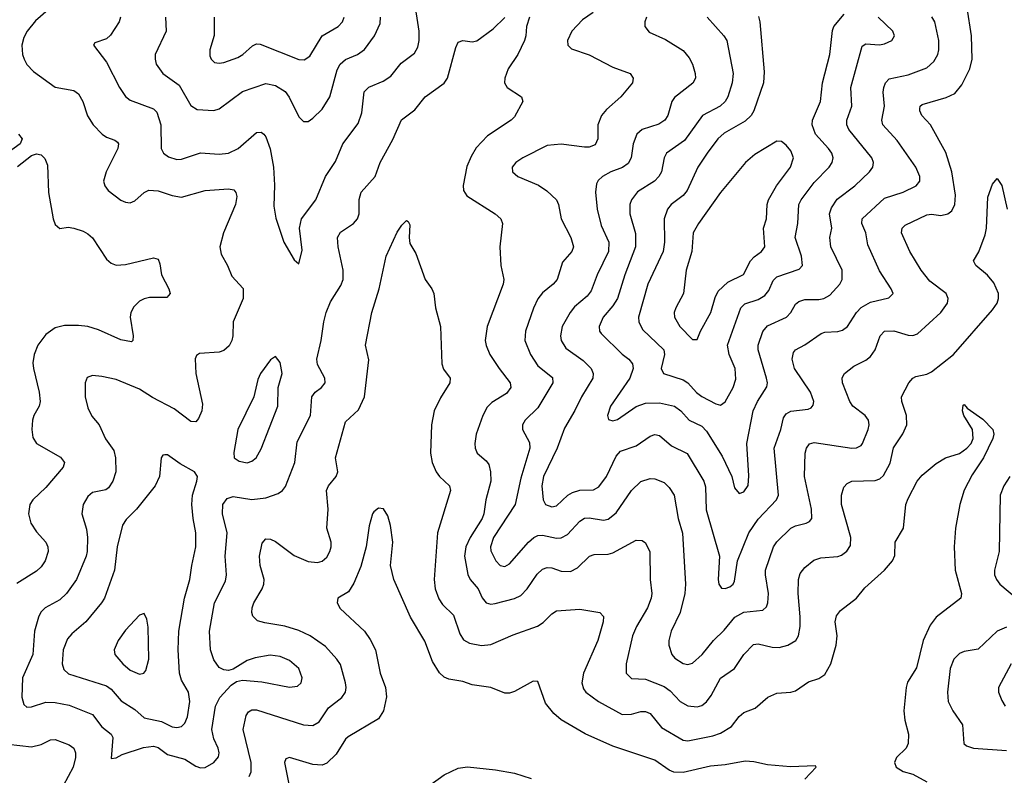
# Model space of a CAD drawing. Header units: inches. Extents: x 990586 to 1117858, y 769490 to 892071.
# Tile 37 of 248: x 1030279 to 1034481, y 854935 to 858159. Entities that reach past the tile are written whole.
import ezdxf

# ---------------------------------------------------------------- set-up
doc = ezdxf.new("R2010")
doc.units = ezdxf.units.IN
doc.header["$MEASUREMENT"] = 0
doc.layers.add('B0835', color=7, linetype='Continuous')

msp = doc.modelspace()

# ---------------------------------------------------------------- linework, layer by layer
at = {"layer": 'B0835', "color": 6}
for points, elevation in [([(1030709.6, 858170), (1030703.5, 858150), (1030666.3, 858093.7), (1030650, 858077.7), (1030600.2, 858059.8), (1030594.3, 858050), (1030650, 857977.7), (1030704.5, 857870), (1030731.1, 857831.1), (1030750, 857815.5), (1030850, 857779.1), (1030864.4, 857764.4), (1030880.8, 857710), (1030883, 857610), (1030893.1, 857590), (1030913.4, 857573.4), (1030950, 857562.7), (1030970, 857564.3), (1031050, 857591.6), (1031130, 857585.6), (1031170, 857589.7), (1031210.7, 857609.3), (1031290, 857678.2), (1031310, 857678.9), (1031321.3, 857670), (1031330, 857658.9), (1031347.9, 857607.8), (1031362.2, 857530), (1031366.4, 857453.6), (1031363.6, 857363.6), (1031371.5, 857311.5), (1031406.3, 857210), (1031450, 857134.2), (1031470, 857117.1), (1031484.1, 857175.9), (1031473.7, 857270), (1031482.1, 857310), (1031542.2, 857390), (1031583.4, 857490), (1031626.1, 857553.9), (1031658.6, 857630), (1031724, 857716), (1031738.7, 857761.3), (1031749.3, 857850.7), (1031768.5, 857871.5), (1031830, 857896.4), (1031862.6, 857917.4), (1031907.1, 857972.9), (1031964.2, 858015.8), (1031978.7, 858041.3), (1031984.4, 858070), (1031983.7, 858110), (1031962.1, 858250)], 2700), ([(1030433.5, 858230), (1030346.3, 858153.7), (1030310.3, 858109.7), (1030296.8, 858083.2), (1030288.2, 858050), (1030290.4, 858010.4), (1030297.5, 857990), (1030310, 857968.2), (1030338, 857938), (1030430, 857871.7), (1030510, 857856.3), (1030530, 857842.6), (1030549.1, 857810), (1030568.9, 857748.9), (1030591.9, 857710), (1030630.6, 857670.6), (1030650, 857658.3), (1030685.5, 857645.5), (1030696.4, 857636.4), (1030700.2, 857630), (1030698.4, 857610), (1030647.3, 857510), (1030637.1, 857470), (1030642.6, 857450), (1030657, 857430), (1030710, 857389.3), (1030730, 857379.9), (1030750, 857378), (1030770, 857385.9), (1030810, 857421.2), (1030830, 857431.9), (1030870, 857429.4), (1030930, 857408.7), (1030970, 857402.3), (1031070, 857430.7), (1031170, 857437.7), (1031193.3, 857433.3), (1031201.9, 857421.9), (1031205.2, 857405.2), (1031200.5, 857370), (1031148.4, 857250), (1031132.9, 857190), (1031138.9, 857158.9), (1031166.2, 857110), (1031184.1, 857064.1), (1031232.6, 857012.6), (1031233, 856970), (1031189.8, 856870), (1031188.3, 856810), (1031184.4, 856790), (1031172.3, 856767.7), (1031150, 856748), (1031130, 856740.5), (1031045.7, 856734.3), (1031034.2, 856725.8), (1031027.9, 856712.1), (1031030.9, 856649.1), (1031058.6, 856518.6), (1031056.5, 856490), (1031042.4, 856457.6), (1031030, 856443.3), (1031010, 856444), (1030938, 856498), (1030846.4, 856546.4), (1030790, 856582), (1030690, 856623.6), (1030630, 856637.2), (1030590, 856640.8), (1030567.2, 856632.8), (1030557.8, 856610), (1030558.2, 856550), (1030570, 856502.5), (1030587.5, 856467.5), (1030618.7, 856430), (1030644.5, 856370), (1030680.3, 856320.3), (1030687.2, 856290), (1030689, 856230), (1030676.4, 856190), (1030658, 856162), (1030646.6, 856153.4), (1030590, 856141), (1030570, 856124.8), (1030549.4, 856090), (1030543.5, 856050), (1030564.5, 855984.5), (1030568.9, 855950), (1030567.2, 855890), (1030562.5, 855870), (1030521.2, 855770), (1030478.5, 855710), (1030450, 855683.1), (1030387, 855650), (1030369, 855631), (1030358.5, 855610), (1030342.1, 855550), (1030335, 855450), (1030290.9, 855350), (1030287.9, 855267.9), (1030296.3, 855236.3), (1030310, 855225.5), (1030330, 855227.2), (1030390, 855246.5), (1030430, 855245), (1030490, 855234.1), (1030590, 855193.9), (1030630, 855141.5), (1030668.7, 855110), (1030675.8, 855095.8), (1030670, 855006), (1030690, 855008.8), (1030716.6, 855023.4), (1030807.3, 855052.7), (1030850, 855058.7), (1030870, 855053), (1030910, 855024.1), (1030983.4, 855003.4), (1031030, 854973.8), (1031050, 854967.1), (1031070, 854968.6), (1031107.3, 854990), (1031126.7, 855013.3), (1031130.9, 855030), (1031126.3, 855050), (1031107.3, 855090), (1031099.3, 855130), (1031114.8, 855230), (1031133.3, 855266.7), (1031181.1, 855318.9), (1031204.6, 855335.4), (1031230, 855341.3), (1031312.9, 855332.9), (1031430, 855311.3), (1031464.2, 855315.8), (1031480.2, 855330), (1031484.6, 855350), (1031470.7, 855390), (1031430, 855424.6), (1031390, 855441.7), (1031347.3, 855447.3), (1031283.3, 855436.7), (1031250, 855425.1), (1031190, 855387.9), (1031170, 855382.6), (1031150, 855385.4), (1031130, 855395.1), (1031107.2, 855427.2), (1031093.7, 855470), (1031089.1, 855550), (1031111, 855670), (1031156.6, 855763.4), (1031162.1, 855790), (1031156.1, 855870), (1031164.1, 855970), (1031144.4, 856050), (1031146, 856090), (1031164.4, 856115.6), (1031190, 856125), (1031270, 856112.3), (1031330, 856118.9), (1031382.3, 856137.7), (1031400.6, 856150), (1031413.5, 856166.5), (1031452.6, 856270), (1031462.8, 856357.2), (1031519.4, 856470), (1031525.9, 856550), (1031539.3, 856570), (1031567, 856590), (1031582.1, 856610), (1031581.5, 856630), (1031550, 856687.9), (1031546.5, 856710), (1031566.1, 856790), (1031576.5, 856870), (1031586.4, 856910), (1031604.9, 856955.1), (1031650, 857024.2), (1031659, 857050), (1031659.9, 857090), (1031637.6, 857190), (1031634.8, 857230), (1031647.9, 857252.1), (1031703.2, 857290), (1031721.1, 857310), (1031727.7, 857330), (1031727.7, 857392.3), (1031736.2, 857423.8), (1031796.5, 857490), (1031817, 857550), (1031871.9, 857648.1), (1031907.7, 857732.3), (1031965, 857775), (1032010, 857830), (1032090, 857888.6), (1032105, 857910), (1032139.8, 858040.2), (1032150, 858063.4), (1032170, 858071), (1032210, 858064), (1032230, 858069.5), (1032300.1, 858119.9), (1032350, 858168.6)], 2600), ([(1032725.7, 858190), (1032681.5, 858158.5), (1032635, 858110), (1032617.1, 858070), (1032618.7, 858050), (1032634.6, 858034.6), (1032710, 858009.3), (1032810, 857956.8), (1032884, 857930), (1032896.9, 857910), (1032893.6, 857890), (1032845.1, 857830), (1032783.5, 857776.5), (1032761.3, 857750), (1032746, 857710), (1032746.5, 857650), (1032734.4, 857625.6), (1032710, 857615.7), (1032690, 857614.5), (1032590, 857628), (1032530, 857622), (1032426.3, 857570), (1032396.3, 857550), (1032380.8, 857530), (1032382.7, 857510), (1032404.2, 857490), (1032493.3, 857453.3), (1032528.3, 857428.3), (1032569.5, 857390), (1032578.6, 857370), (1032589.8, 857309.8), (1032631.7, 857230), (1032642.3, 857190), (1032635.5, 857170), (1032595, 857125), (1032572.9, 857050), (1032555.2, 857030), (1032510, 856993.8), (1032490, 856968), (1032471.5, 856928.6), (1032437.9, 856830), (1032435.3, 856790), (1032458.6, 856730), (1032490, 856682.4), (1032552.7, 856632.7), (1032553.8, 856610), (1032490, 856503.4), (1032435.6, 856450), (1032424.4, 856430), (1032424.7, 856410), (1032454.4, 856354.4), (1032455.4, 856330), (1032417.6, 856202.4), (1032393.3, 856090), (1032301, 855950), (1032288.7, 855910), (1032290, 855892), (1032311.2, 855850), (1032330, 855830.5), (1032350, 855826.4), (1032370, 855837.5), (1032450, 855929.7), (1032473, 855950), (1032490, 855958.5), (1032510, 855959.5), (1032570, 855947), (1032590, 855948.2), (1032617.5, 855962.5), (1032670, 856019.7), (1032690, 856032.1), (1032710, 856034.1), (1032770, 856023.8), (1032790, 856027.7), (1032825, 856055), (1032890, 856149.8), (1032930, 856188), (1032970, 856200.9), (1032990, 856200.3), (1033030, 856183.9), (1033050, 856163.5), (1033071.9, 856130), (1033089.2, 856030), (1033108.2, 855968.2), (1033120.2, 855750), (1033116.9, 855710), (1033097.9, 855630), (1033059.2, 855550), (1033048.9, 855510), (1033048.9, 855490), (1033061.5, 855450), (1033074.7, 855434.7), (1033110, 855412.3), (1033130, 855408), (1033150, 855413.3), (1033192, 855450), (1033239.7, 855510), (1033285.5, 855554.5), (1033330.4, 855610), (1033370, 855631), (1033450, 855639.8), (1033466.1, 855653.9), (1033472.1, 855670), (1033474.5, 855710), (1033461.4, 855790), (1033462.5, 855810), (1033495.4, 855910), (1033510, 855931.4), (1033570, 855989.1), (1033590, 855998.8), (1033635.6, 856010), (1033650, 856018.2), (1033659, 856030), (1033657.7, 856070), (1033628.4, 856210), (1033631, 856310), (1033636.9, 856330), (1033650, 856349.3), (1033670, 856354.2), (1033830, 856330.8), (1033850, 856332), (1033870, 856341.8), (1033876.3, 856350), (1033900.5, 856410), (1033904.9, 856430), (1033901.8, 856450), (1033887.3, 856470), (1033834.3, 856510), (1033821.2, 856530), (1033790.8, 856610), (1033789.4, 856630.6), (1033799, 856650), (1033838.9, 856681.1), (1033890, 856706.7), (1033910, 856722), (1033930, 856750.8), (1033951.7, 856810), (1033969.5, 856830.5), (1034010, 856831.5), (1034070, 856812.7), (1034090, 856811.8), (1034110, 856818), (1034209.6, 856910), (1034238.7, 856950), (1034241.6, 856970), (1034232.9, 856990), (1034163.2, 857043.2), (1034125.6, 857090), (1034077.9, 857170), (1034042.2, 857250), (1034045.2, 857270), (1034058.4, 857281.6), (1034150, 857326.4), (1034170, 857328.7), (1034210, 857323.4), (1034239.9, 857330), (1034256.7, 857343.3), (1034270.1, 857369.9), (1034272.6, 857410), (1034257.3, 857510), (1034231.7, 857591.7), (1034166.7, 857710), (1034128.5, 857750), (1034119.8, 857770), (1034120.7, 857779.3), (1034122.3, 857790), (1034130, 857796.5), (1034233.5, 857826.5), (1034270, 857843.7), (1034299.5, 857880.5), (1034334.2, 857950), (1034344, 857990), (1034341.5, 858090), (1034322.9, 858210)], 2700), ([(1030901.1, 858170), (1030903.9, 858110), (1030857.4, 858010), (1030856.4, 857990), (1030861.4, 857970), (1030890, 857930), (1030960.1, 857880.1), (1031010, 857793.6), (1031036.2, 857776.2), (1031108, 857772), (1031130, 857778.7), (1031230, 857852.7), (1031330, 857886.4), (1031370, 857878.9), (1031412.1, 857852.1), (1031428.9, 857828.9), (1031470, 857744.3), (1031490, 857724.1), (1031510, 857725.1), (1031530, 857738.2), (1031570, 857777.1), (1031602.3, 857830), (1031634.5, 857945.5), (1031646.6, 857970), (1031670, 857989.9), (1031719.9, 858010), (1031750, 858032.1), (1031792.6, 858090), (1031817, 858143), (1031818.3, 858170)], 2800), ([(1031108.3, 858170), (1031108.3, 858091.7), (1031090.1, 858030), (1031090, 858004.7), (1031095.4, 857990), (1031110, 857976.5), (1031130, 857972.9), (1031150, 857976.2), (1031210, 857997.6), (1031231.2, 858010), (1031272.3, 858047.7), (1031290, 858055.6), (1031304.7, 858055.3), (1031470, 857989.5), (1031492.3, 857987.7), (1031516.6, 858003.4), (1031570.2, 858089.8), (1031638.7, 858130), (1031656, 858150), (1031664.3, 858170)], 2900), ([(1032455.1, 858170), (1032442.1, 858130), (1032439.4, 858090), (1032433.4, 858070), (1032405.1, 858010), (1032364.2, 857950), (1032348.7, 857910), (1032348.3, 857890), (1032359, 857870), (1032420.8, 857830), (1032425.7, 857810), (1032390, 857743.9), (1032375.7, 857730), (1032276, 857664), (1032227.3, 857612.7), (1032205, 857575), (1032187.8, 857532.2), (1032171.4, 857451.4), (1032173.6, 857430), (1032187.4, 857407.4), (1032308.5, 857330), (1032332, 857310), (1032339.5, 857290), (1032328.5, 857190), (1032333, 857110), (1032345.1, 857050), (1032341.8, 857030), (1032274, 856850), (1032266, 856790), (1032269.3, 856769.3), (1032285.7, 856730), (1032324.6, 856670), (1032372.1, 856610), (1032374.6, 856590), (1032356.5, 856563.5), (1032294.6, 856525.4), (1032274.4, 856505.6), (1032255.7, 856470), (1032226.6, 856390), (1032221.3, 856350), (1032223.2, 856330), (1032231.4, 856310), (1032270, 856276.3), (1032280.4, 856260.4), (1032288.5, 856230), (1032289.7, 856190), (1032267.9, 856110), (1032259.3, 856050), (1032252.3, 856030), (1032202, 855950), (1032183.4, 855910), (1032177.4, 855870), (1032190.9, 855790.9), (1032201.4, 855770), (1032235, 855730), (1032252.7, 855692.7), (1032270, 855670), (1032290, 855665.6), (1032308.5, 855668.5), (1032390, 855688.5), (1032417.4, 855702.6), (1032444.8, 855730), (1032486.8, 855793.2), (1032510, 855814.2), (1032530, 855821.4), (1032550, 855820), (1032590, 855806.2), (1032630, 855803.8), (1032660.1, 855819.9), (1032710.1, 855869.9), (1032730, 855877.3), (1032790, 855878.6), (1032810, 855883.7), (1032910, 855937.9), (1032936.1, 855936.1), (1032950, 855926.5), (1032967.9, 855887.9), (1032970.2, 855770), (1032976.4, 855710), (1032973.5, 855690), (1032957.9, 855650), (1032911.4, 855570), (1032894.3, 855530), (1032866.6, 855410), (1032867.1, 855370), (1032890, 855347.5), (1032950, 855344.8), (1033030, 855313.4), (1033055.5, 855295.5), (1033097.5, 855250), (1033130, 855231.4), (1033170, 855226.5), (1033190, 855233.1), (1033210, 855248.7), (1033230, 855274.7), (1033270, 855349.6), (1033329.3, 855390), (1033369.4, 855450), (1033410, 855492.8), (1033430, 855496.4), (1033490, 855481.4), (1033519.8, 855480.2), (1033557.7, 855490), (1033591.5, 855510), (1033603.2, 855530), (1033609.6, 855570), (1033610.3, 855610.3), (1033601.5, 855710), (1033602.9, 855770), (1033610, 855795.8), (1033630, 855820.8), (1033667.9, 855852.1), (1033697.5, 855862.5), (1033770, 855868.3), (1033785.7, 855874.3), (1033808.8, 855891.2), (1033824, 855916), (1033826.5, 855950), (1033786.3, 856090), (1033785.7, 856130), (1033796.2, 856163.8), (1033810, 856180.4), (1033830, 856189.5), (1033930, 856192.2), (1033950, 856200.2), (1033965.5, 856214.5), (1033993.5, 856266.5), (1034007.9, 856332.1), (1034047.9, 856392.1), (1034064.9, 856430), (1034064.2, 856470), (1034043, 856530), (1034042.1, 856550), (1034073.9, 856610), (1034090.2, 856629.8), (1034103, 856637), (1034150, 856647.1), (1034170, 856656.4), (1034264.1, 856730), (1034430, 856921.4), (1034450, 856950), (1034456.8, 856970), (1034456.6, 856990), (1034436.6, 857036.6), (1034409.6, 857069.6), (1034359.9, 857110), (1034349.9, 857130), (1034371.6, 857168.4), (1034399.5, 857240.5), (1034405.1, 857270), (1034410, 857402.4), (1034430, 857457.8), (1034450, 857482), (1034470, 857451.8), (1034492.6, 857350)], 2600), ([(1032954.3, 858170), (1032947.4, 858150), (1032947, 858130), (1032965.9, 858105.9), (1033034.6, 858074.6), (1033110, 858028.1), (1033136, 857996), (1033149.8, 857970), (1033162.2, 857930), (1033163.5, 857910), (1033152.1, 857887.9), (1033072.9, 857827.1), (1033061.7, 857810), (1033045.2, 857750), (1033032, 857730), (1033006.1, 857713.9), (1032935.9, 857690), (1032912.6, 857670), (1032897.5, 857630), (1032889.2, 857570), (1032875.1, 857544.9), (1032851.7, 857528.3), (1032801.5, 857510), (1032766.6, 857490), (1032747.4, 857472.6), (1032740.9, 857459.1), (1032736.3, 857423.7), (1032744, 857350), (1032761.1, 857281.1), (1032792.7, 857210), (1032792.4, 857170), (1032743, 857070), (1032717.4, 857002.6), (1032700.3, 856979.7), (1032646.8, 856933.2), (1032627.6, 856910), (1032594.6, 856850), (1032587.2, 856810), (1032590, 856789.7), (1032610, 856757.7), (1032684.1, 856704.1), (1032717.2, 856670), (1032726.8, 856650), (1032725.6, 856630), (1032676.1, 856550), (1032648.3, 856491.7), (1032603.5, 856416.5), (1032572.4, 856330), (1032513.9, 856210), (1032507.9, 856170), (1032512.6, 856110), (1032523, 856090), (1032550, 856080), (1032570, 856084), (1032618.7, 856130), (1032637.9, 856142.1), (1032670, 856151), (1032727.1, 856152.9), (1032750, 856165), (1032783, 856210), (1032824, 856296), (1032842.7, 856317.3), (1032910, 856341), (1032970, 856382.4), (1032990, 856388.4), (1033010, 856384.5), (1033060.9, 856340.9), (1033128.2, 856308.2), (1033198, 856190), (1033205.9, 856165.9), (1033208.1, 856068.1), (1033265.2, 855870), (1033259.8, 855770), (1033262.4, 855750), (1033273.5, 855733.5), (1033290, 855731.7), (1033310, 855739.6), (1033323.6, 855750), (1033330, 855763.1), (1033342.7, 855850), (1033391, 855970), (1033430, 856027.4), (1033508.5, 856110), (1033517.4, 856130), (1033499, 856330), (1033527.3, 856410), (1033539.2, 856460.8), (1033550, 856477.2), (1033570, 856488.8), (1033643.5, 856496.5), (1033657.3, 856502.7), (1033665.9, 856514.1), (1033667.5, 856530), (1033654.5, 856570), (1033586, 856670), (1033575.2, 856710), (1033581.1, 856738.9), (1033589.8, 856750.2), (1033630, 856772.1), (1033700, 856820), (1033714.5, 856825.5), (1033770, 856828.4), (1033790, 856833.8), (1033812.4, 856850), (1033850.6, 856910), (1033870, 856931.6), (1033910, 856953.9), (1033987.6, 856972.4), (1034006.1, 856990), (1033998.4, 857010), (1033947.8, 857087.8), (1033898.5, 857198.5), (1033890, 857250), (1033873.2, 857290), (1033874.7, 857310), (1033970, 857396.9), (1034050, 857423.4), (1034105.5, 857450), (1034120.1, 857470), (1034120.4, 857490), (1034102.9, 857530), (1034023.2, 857643.2), (1033963.2, 857710), (1033958, 857730), (1033969.4, 857790), (1033964, 857850), (1033966.6, 857870), (1033973.3, 857890), (1033990, 857907.4), (1034070, 857924.3), (1034150, 857954.2), (1034180, 857980), (1034197.7, 858010), (1034202, 858030), (1034201.6, 858070), (1034184.4, 858150), (1034171.9, 858171.9)], 2800), ([(1033213.1, 858170), (1033284.7, 858090), (1033296.3, 858070), (1033323.8, 857930), (1033319.6, 857890), (1033300.7, 857830), (1033290.1, 857809.9), (1033268.1, 857790), (1033193.6, 857750), (1033116.7, 857643.3), (1033039.9, 857590), (1033029.4, 857570), (1033017.5, 857510), (1033006.9, 857490), (1032988.3, 857470), (1032916.1, 857423.9), (1032889.5, 857390.5), (1032883.4, 857370), (1032882.7, 857330), (1032907.2, 857247.2), (1032907.1, 857190), (1032861, 857070), (1032830.2, 856970), (1032810, 856938.4), (1032769.1, 856890), (1032751.3, 856850), (1032753.7, 856830), (1032760.5, 856820.5), (1032850, 856732.2), (1032878.4, 856710), (1032893.8, 856690), (1032896.8, 856670), (1032883.5, 856630), (1032800.9, 856510), (1032787.4, 856470), (1032792.5, 856452.5), (1032810, 856447.7), (1032830, 856453.3), (1032910, 856509.2), (1032950, 856522.6), (1033010, 856524.1), (1033073.1, 856510), (1033100.5, 856490), (1033136.2, 856450), (1033190, 856424.8), (1033210, 856403.6), (1033276.5, 856296.5), (1033317.8, 856210), (1033330, 856160.8), (1033350, 856137.8), (1033370, 856144.8), (1033388.2, 856171.8), (1033390, 856213.2), (1033382.1, 856350), (1033409.2, 856490), (1033427.2, 856530), (1033468.1, 856591.9), (1033470, 856610), (1033465.7, 856630), (1033430.1, 856750), (1033431, 856770), (1033450, 856828.1), (1033470, 856852.5), (1033550.8, 856889.2), (1033569.3, 856910), (1033590, 856945.7), (1033603.5, 856956.5), (1033630, 856965.3), (1033690, 856964.9), (1033711.2, 856968.8), (1033736.2, 856983.8), (1033779, 857030), (1033788.9, 857051.1), (1033789.2, 857090), (1033740.2, 857190), (1033736.4, 857230), (1033744.9, 857270), (1033734.3, 857330), (1033743.8, 857356.2), (1033767.4, 857392.6), (1033842.4, 857450), (1033906.2, 857510), (1033920.2, 857530), (1033922.3, 857550), (1033915.9, 857570), (1033817.7, 857690), (1033808.5, 857710), (1033809, 857730), (1033829.7, 857790), (1033825.7, 857870), (1033873.8, 858046.2), (1033890, 858056.6), (1033948.4, 858051.6), (1033970, 858055.8), (1034000.9, 858070), (1034012.4, 858090), (1034005, 858110), (1033943.1, 858170)], 2900), ([(1033432.1, 858172.1), (1033437.5, 858150), (1033456, 857936), (1033454, 857890), (1033412.3, 857770), (1033400.7, 857750), (1033374.4, 857725.6), (1033285.5, 857674.5), (1033258.7, 857650), (1033212.4, 857590), (1033173.6, 857530), (1033127.8, 857430), (1033110, 857409.2), (1033059, 857370), (1033043.6, 857350), (1033029.9, 857310), (1033030.7, 857210), (1033024.5, 857170), (1032959.8, 857030), (1032919.2, 856890), (1032920.8, 856870), (1032937.4, 856837.4), (1033027.4, 856750), (1033030.3, 856730), (1033017, 856670), (1033025.9, 856650), (1033110, 856622.2), (1033130, 856609), (1033167.6, 856567.6), (1033190, 856550.8), (1033250, 856519.5), (1033270, 856514.1), (1033290, 856528.2), (1033324, 856590), (1033335.2, 856624.8), (1033332.1, 856670), (1033306.2, 856730), (1033299.5, 856770), (1033356.6, 856930), (1033373.5, 856946.5), (1033430, 856964.9), (1033458.3, 856981.7), (1033476.1, 857003.9), (1033494.1, 857045.9), (1033510, 857061.3), (1033605.9, 857094.1), (1033620.2, 857110), (1033616, 857150), (1033588.9, 857230), (1033600, 857290), (1033603.4, 857370), (1033613.8, 857390), (1033670, 857464.2), (1033733.2, 857530), (1033746.5, 857550), (1033750.6, 857570), (1033744.8, 857590), (1033731.4, 857610), (1033675, 857670), (1033660.8, 857710), (1033662.6, 857730), (1033697.1, 857810), (1033705.8, 857890), (1033736.2, 858010), (1033747.3, 858112.7), (1033753.1, 858130), (1033797.7, 858182.3)], 3000), ([(1030273.2, 857670), (1030289.5, 857650), (1030281.3, 857630), (1030230, 857592)], 2500), ([(1030270, 857532.6), (1030330, 857579.2), (1030350, 857586.6), (1030370, 857582.5), (1030386.5, 857566.5), (1030398.2, 857538.2), (1030402.3, 857422.3), (1030421.5, 857310), (1030430, 857285.3), (1030450, 857267.4), (1030486.1, 857273.9), (1030509.9, 857270.1), (1030550, 857257.3), (1030570, 857246), (1030590, 857228.8), (1030650, 857136.6), (1030670, 857120.6), (1030690, 857112.2), (1030730, 857113.9), (1030850, 857142.4), (1030870, 857137.6), (1030877.5, 857117.5), (1030884.4, 857070), (1030915.9, 857010), (1030921.6, 856990), (1030906.9, 856973.1), (1030833.1, 856973.1), (1030810, 856967.8), (1030790, 856958), (1030765.5, 856934.5), (1030753.2, 856910), (1030750.9, 856890), (1030763.9, 856810), (1030761.8, 856790), (1030755.9, 856784.1), (1030710, 856792.5), (1030615.9, 856835.9), (1030570, 856849.8), (1030530, 856854.8), (1030470, 856854.3), (1030430, 856844.2), (1030390, 856815.5), (1030357, 856770), (1030340.5, 856730), (1030335.5, 856695.5), (1030337.5, 856670), (1030362.4, 856570), (1030366, 856530), (1030362, 856510), (1030338.9, 856470), (1030333.9, 856450), (1030331.2, 856410), (1030335.7, 856375.7), (1030351.3, 856350), (1030453, 856293), (1030470.7, 856270), (1030464.3, 856250), (1030390, 856162.9), (1030334.7, 856110), (1030322.7, 856090), (1030316.9, 856050), (1030326.3, 856010), (1030350, 855973.5), (1030390.7, 855930), (1030399.7, 855910), (1030400.5, 855890), (1030387, 855850), (1030370, 855824.9), (1030350, 855806.5), (1030266.9, 855753.1)], 2500), ([(1031258.9, 854930), (1031266.1, 854950), (1031266.5, 854990), (1031232.4, 855130), (1031244.8, 855190), (1031254.9, 855205.1), (1031270, 855214.2), (1031290, 855214.7), (1031490, 855149.6), (1031530, 855147.1), (1031556.7, 855163.3), (1031597.2, 855222.8), (1031653.2, 855266.8), (1031669.4, 855290), (1031672.8, 855310), (1031670, 855330), (1031647.4, 855407.4), (1031632.7, 855430), (1031583.9, 855483.9), (1031518.5, 855530), (1031470, 855553.3), (1031410, 855571.8), (1031325.3, 855585.3), (1031294.5, 855594.5), (1031274.3, 855614.3), (1031269.5, 855630), (1031270.4, 855650), (1031277.7, 855670), (1031314.2, 855730), (1031320.4, 855750), (1031321.7, 855770), (1031305.7, 855830), (1031302.6, 855870), (1031314.2, 855925.8), (1031330, 855944.2), (1031350, 855942.1), (1031370, 855932.1), (1031450, 855872.3), (1031510, 855847.2), (1031550, 855843.1), (1031570, 855848.5), (1031590, 855865.5), (1031603.2, 855890), (1031608.6, 855910), (1031607.9, 855930), (1031590, 855990), (1031595.2, 856070), (1031588.1, 856150), (1031596.8, 856170), (1031630.2, 856210), (1031636.7, 856230), (1031626.4, 856290), (1031670, 856442.8), (1031725.3, 856494.7), (1031750.3, 856550), (1031768.3, 856708.3), (1031754.4, 856770), (1031781.3, 856910), (1031813.5, 857010), (1031842.6, 857150), (1031890, 857252.9), (1031910, 857282.4), (1031930, 857301.6), (1031937.4, 857297.4), (1031943.6, 857283.6), (1031940.4, 857230), (1031944, 857204), (1031970, 857160.8), (1032009, 857050), (1032037.4, 857010), (1032046.2, 856990), (1032053, 856930), (1032074.5, 856850), (1032080, 856690), (1032088.3, 856668.3), (1032115.4, 856630), (1032115, 856610), (1032074.6, 856545.4), (1032048.5, 856490), (1032036.6, 856430), (1032032, 856310), (1032039, 856270), (1032056.6, 856230), (1032070.8, 856210), (1032112.8, 856170), (1032118.1, 856150), (1032062.7, 855970), (1032048.4, 855770), (1032052, 855730), (1032067.1, 855687.1), (1032083.8, 855663.8), (1032130, 855618.5), (1032157.9, 855537.9), (1032172.9, 855512.9), (1032199, 855499), (1032250, 855489.1), (1032290, 855493), (1032385.4, 855534.6), (1032488.2, 855571.8), (1032513.5, 855586.5), (1032550, 855623.1), (1032570, 855636), (1032670, 855643.4), (1032755.5, 855630), (1032770, 855611.8), (1032769.5, 855589.5), (1032745.9, 855510), (1032685.8, 855370), (1032677.3, 855330), (1032684.4, 855304.4), (1032695.4, 855290), (1032749.3, 855249.3), (1032850, 855194.9), (1032890, 855195.5), (1032930, 855206.5), (1032950, 855206.9), (1032970, 855198.3), (1033018.3, 855138.3), (1033110, 855085.3), (1033130, 855082.4), (1033236.5, 855103.5), (1033270, 855115), (1033316.9, 855143.1), (1033350, 855186.2), (1033370, 855203.2), (1033418.2, 855221.8), (1033472.1, 855267.9), (1033510, 855285.6), (1033570, 855289.1), (1033590, 855294.8), (1033645.8, 855334.2), (1033690, 855347.5), (1033715.4, 855364.6), (1033741.2, 855410), (1033764.1, 855490), (1033767.2, 855530), (1033758.6, 855590), (1033764.3, 855615.7), (1033782.5, 855637.5), (1033850, 855690.6), (1033885.4, 855734.6), (1033970, 855810.5), (1034003.4, 855850), (1034013.1, 855873.1), (1034014.7, 855930), (1034050.5, 855990), (1034061.4, 856090), (1034070, 856115.5), (1034108.5, 856190), (1034130, 856215.7), (1034190, 856265.4), (1034230, 856289.2), (1034290, 856308.5), (1034320.7, 856330), (1034339.1, 856350), (1034347.7, 856372.3), (1034345.1, 856410), (1034308.7, 856470), (1034302.4, 856490), (1034306, 856514), (1034310, 856517.3), (1034321.9, 856501.9), (1034390, 856453.8), (1034431.5, 856410), (1034436.1, 856390), (1034431.7, 856371.7), (1034391.5, 856290), (1034343.5, 856216.5), (1034309.2, 856150.8), (1034290.8, 856090), (1034273.3, 855990), (1034267.7, 855910), (1034271.4, 855810), (1034298.7, 855710), (1034296.1, 855690), (1034190, 855609.7), (1034164.6, 855575.4), (1034134.4, 855510), (1034106.3, 855393.7), (1034068.3, 855331.7), (1034061.8, 855310), (1034052.1, 855210), (1034056.2, 855170), (1034072.5, 855110), (1034071.4, 855070), (1034062.4, 855050), (1034020.3, 855010), (1034012.7, 854990), (1034019.1, 854970), (1034050, 854951.3), (1034090, 854940), (1034150, 854906.8)], 2500), ([(1034505, 856210), (1034479.6, 856170), (1034463.9, 856130), (1034459.6, 855890), (1034438.9, 855810), (1034439.8, 855790), (1034447.1, 855770), (1034462.1, 855750), (1034532.5, 855690)], 2600), ([(1033630, 854918.3), (1033678, 854970), (1033675.6, 854975.6), (1033568.6, 854971.4), (1033470, 854979.4), (1033412.5, 854992.5), (1033375, 854995), (1033290, 854979.5), (1033226.4, 854973.6), (1033110, 854946.6), (1033070, 854947.6), (1033050, 854956.4), (1032990, 854999.1), (1032810, 855058.7), (1032692.2, 855112.2), (1032590, 855170.8), (1032557.9, 855197.9), (1032522.7, 855242.7), (1032490, 855335), (1032470, 855336.6), (1032390, 855291.9), (1032370, 855285), (1032350, 855284.9), (1032289.9, 855309.9), (1032210, 855321.4), (1032170, 855335.6), (1032110, 855345.1), (1032090, 855353.5), (1032070, 855371.4), (1032040, 855420), (1032007.3, 855507.3), (1031946.1, 855610), (1031875.9, 855770), (1031861.2, 855830), (1031871, 855930), (1031861.1, 856001.1), (1031850, 856041.6), (1031831.5, 856071.5), (1031810, 856075.3), (1031790, 856059.5), (1031784.9, 856050), (1031770, 855999.1), (1031757.8, 855910), (1031734.3, 855825.7), (1031705.5, 855754.5), (1031682.3, 855717.7), (1031636.6, 855690), (1031633.8, 855670), (1031646.9, 855646.9), (1031750, 855549.2), (1031774.8, 855514.8), (1031796.8, 855470), (1031817.9, 855370), (1031839.4, 855310), (1031843.7, 855270), (1031831.7, 855210), (1031810, 855176.1), (1031681, 855099), (1031670, 855088.8), (1031630, 855025.5), (1031590, 854987.2), (1031570, 854977.7), (1031530, 854981.3), (1031430, 855011.1), (1031415.3, 855004.7), (1031409.6, 854990), (1031428.9, 854890)], 2400), ([(1034490, 855566.7), (1034450.5, 855549.5), (1034370, 855473), (1034310, 855463.2), (1034290, 855455), (1034265.3, 855430), (1034250, 855390.5), (1034238.9, 855290), (1034241.5, 855250), (1034260.8, 855210), (1034302.3, 855150), (1034308.7, 855070), (1034319.8, 855059.8), (1034350, 855050), (1034490, 855040.9)], 2600), ([(1034509.6, 855410.4), (1034455.8, 855310), (1034456.4, 855290), (1034470, 855254.3), (1034484.2, 855230)], 2700), ([(1030230, 855068.3), (1030330, 855056.6), (1030370, 855065.8), (1030410, 855085.6), (1030430, 855087.7), (1030490, 855064.2), (1030510.1, 855050.1), (1030517.7, 855030), (1030517.5, 855010), (1030506.8, 854970), (1030443.3, 854850)], 2500), ([(1032030, 854892.2), (1032090, 854937.1), (1032150, 854965.6), (1032190, 854970.8), (1032310, 854958), (1032390, 854943.2), (1032461.5, 854921.5)], 2400)]:
    msp.add_lwpolyline(points, dxfattribs=dict(at, elevation=elevation))
for points, elevation in [([(1033510, 857640.8), (1033415.9, 857584.1), (1033376.9, 857550), (1033270, 857421.2), (1033175.6, 857290), (1033153.4, 857250), (1033148, 857170), (1033122.9, 857090), (1033112.3, 856990), (1033078.8, 856930), (1033072.6, 856910), (1033074, 856890), (1033096.9, 856850), (1033150, 856794.1), (1033170, 856794.6), (1033183.9, 856830), (1033228.7, 856910), (1033246.4, 856973.6), (1033259.6, 857000.4), (1033300.7, 857039.3), (1033367.7, 857072.3), (1033398.2, 857130), (1033413, 857147), (1033444.6, 857170), (1033458.4, 857190), (1033453.6, 857270), (1033465.4, 857310), (1033469.4, 857370), (1033475, 857390), (1033508.6, 857450), (1033567.9, 857530), (1033581.2, 857570), (1033570, 857599.5), (1033550, 857624.3), (1033530, 857639.9)], 3100), ([(1031370, 856721.3), (1031350, 856708.3), (1031307.1, 856650), (1031295.9, 856624.1), (1031278.4, 856550), (1031210.2, 856409.8), (1031192.5, 856312.5), (1031194.1, 856290), (1031215.5, 856275.5), (1031250, 856268.8), (1031270, 856274.6), (1031287.5, 856290), (1031310, 856327.9), (1031379.9, 856510), (1031381.9, 856590), (1031399.4, 856650), (1031390, 856696.5)], 2700), ([(1030898.1, 856301.9), (1030890, 856301.3), (1030883.1, 856290), (1030876, 856210), (1030857.7, 856170), (1030777.9, 856070), (1030733.7, 856026.3), (1030718, 856002), (1030695.3, 855910), (1030683.2, 855810), (1030640.5, 855690), (1030628.7, 855670), (1030561.7, 855590), (1030500.9, 855539.1), (1030483, 855517), (1030465.1, 855470), (1030460.6, 855410), (1030466.8, 855386.8), (1030487.8, 855367.8), (1030650, 855316.9), (1030670, 855301.7), (1030712.5, 855252.5), (1030770, 855215.7), (1030810, 855180.2), (1030884.4, 855164.4), (1030930, 855141.8), (1030950, 855138.4), (1030970, 855143.4), (1030983.2, 855156.8), (1030995.3, 855184.7), (1031005.4, 855250), (1030999.5, 855290), (1030970, 855340.3), (1030960.3, 855370), (1030955.2, 855470), (1030957.9, 855550), (1030982.1, 855690), (1031005.3, 855770), (1031012.9, 855830), (1031030.9, 855910), (1031031.1, 855970), (1031019, 856030), (1031013.4, 856090), (1031017.1, 856130), (1031035.3, 856190), (1031037.2, 856210), (1031024.9, 856230), (1030964.1, 856264.1), (1030910, 856301.6)], 2700), ([(1030810, 855625), (1030790, 855618.7), (1030730, 855554.4), (1030698.7, 855510), (1030681.5, 855470), (1030684.3, 855450), (1030719, 855410), (1030750, 855383.4), (1030790, 855366.6), (1030809.1, 855370.9), (1030817.9, 855382.1), (1030830.6, 855430), (1030826.6, 855566.6), (1030821.1, 855601.1)], 2800)]:
    msp.add_lwpolyline(points, close=True, dxfattribs=dict(at, elevation=elevation))

doc.saveas('drawing.dxf')
